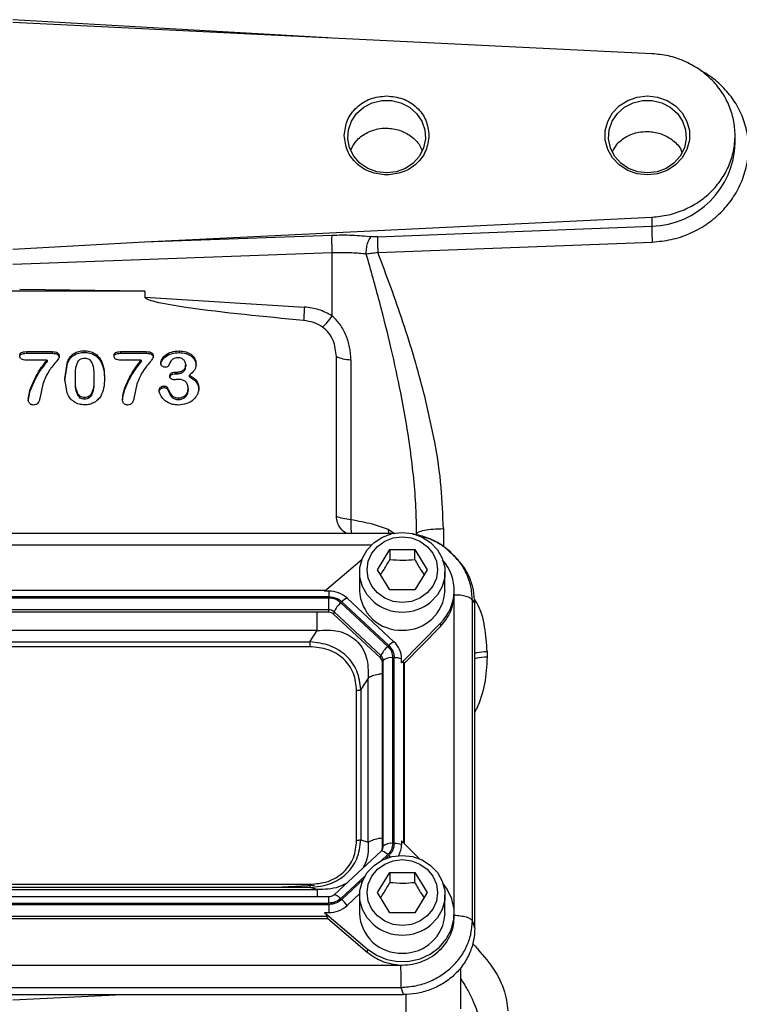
# Model space of a CAD drawing. Header units: inches. Extents: x 0.6 to 16.3, y 0.2 to 11.5.
# Tile 5 of 17: x 4.6 to 6.6, y 6.1 to 9. Entities that reach past the tile are written whole.
import ezdxf

# ---------------------------------------------------------------- set-up
doc = ezdxf.new("R2010")
doc.units = ezdxf.units.IN
doc.header["$MEASUREMENT"] = 0

msp = doc.modelspace()

# ---------------------------------------------------------------- linework, layer by layer
at = {"color": 8, "linetype": 'Continuous', "lineweight": 25}
for p, q in [((5.4595, 8.9018), (4.5497, 8.9542)), ((5.6364, 7.4693), (5.635, 7.4803)), ((5.635, 7.4803), (5.6539, 7.4693)), ((5.7936, 7.4831), (5.7936, 7.4304)), ((5.5847, 7.4351), (3.5155, 7.4351)), ((5.825, 6.3761), (5.825, 7.2906)), ((5.679, 6.5744), (5.679, 7.0967)), ((5.6148, 6.5237), (5.6329, 6.5406)), ((5.6262, 6.5289), (5.6358, 6.5379)), ((5.4974, 6.4141), (5.5675, 6.4794)), ((5.5003, 6.4114), (5.5618, 6.4688)), ((5.4626, 6.4006), (5.4626, 6.4185)), ((5.6851, 6.1369), (5.6851, 6.0687))]:
    msp.add_line(p, q, dxfattribs=at)
at = {"color": 7, "linetype": 'Continuous', "lineweight": 25}
for p, q in [((6.3963, 8.8559), (4.5497, 8.9463)), ((6.3833, 8.6312), (6.3831, 8.6312)), ((6.6364, 8.5979), (6.6364, 8.6197)), ((4.9302, 8.3118), (6.3963, 8.3836)), ((6.3963, 8.3836), (6.3963, 8.3576)), ((5.6037, 8.3265), (6.3963, 8.3576)), ((4.5495, 8.2911), (4.9302, 8.3118)), ((4.9302, 8.3118), (5.4712, 8.3315)), ((5.6044, 8.2812), (6.397, 8.3115)), ((5.4719, 8.2799), (4.5497, 8.2463)), ((5.4719, 8.2799), (5.4719, 8.0981)), ((4.9316, 8.1697), (4.1679, 8.1697)), ((4.9316, 8.1697), (4.5696, 8.1743)), ((4.9316, 8.1697), (4.9316, 8.152)), ((4.9316, 8.152), (5.392, 8.1237)), ((4.5888, 7.9946), (4.6633, 7.9946)), ((4.5888, 7.9946), (4.5888, 7.9898)), ((4.5888, 7.9898), (4.6633, 7.9898)), ((4.6487, 7.9701), (4.5888, 7.9701)), ((4.6487, 7.9701), (4.6487, 7.9653)), ((4.6633, 7.9946), (4.6633, 7.9898)), ((4.7565, 7.9972), (4.7565, 7.9924)), ((4.8608, 7.9946), (4.9353, 7.9946)), ((4.8608, 7.9946), (4.8608, 7.9898)), ((4.8608, 7.9898), (4.9353, 7.9898)), ((4.9207, 7.9701), (4.8608, 7.9701)), ((4.9207, 7.9701), (4.9207, 7.9653)), ((4.9353, 7.9946), (4.9353, 7.9898)), ((5.0304, 7.9967), (5.0304, 7.9919)), ((5.4845, 7.5181), (5.4845, 7.9803)), ((5.5264, 7.9707), (5.5264, 7.5085)), ((4.7, 7.9163), (4.7074, 7.9664)), ((4.7, 7.9116), (4.7074, 7.9617)), ((4.7074, 7.9664), (4.7074, 7.9617)), ((4.8059, 7.9668), (4.8059, 7.962)), ((5.0492, 7.9573), (5.0492, 7.9525)), ((4.7067, 7.8744), (4.7, 7.9163)), ((4.7306, 7.9146), (4.7306, 7.9194)), ((4.7838, 7.9202), (4.7838, 7.9154)), ((5.0195, 7.9354), (5.024, 7.9354)), ((5.0195, 7.9354), (5.0195, 7.9306)), ((5.0195, 7.9306), (5.024, 7.9306)), ((5.024, 7.9354), (5.024, 7.9306)), ((5.0602, 7.9219), (5.0602, 7.9267)), ((4.6362, 7.9003), (4.6276, 7.8592)), ((4.9083, 7.9003), (4.8996, 7.8592)), ((4.9872, 7.8955), (4.9872, 7.8907)), ((4.997, 7.8895), (4.997, 7.8848)), ((5.0563, 7.8881), (5.0563, 7.8833)), ((4.7571, 7.857), (4.7571, 7.8618)), ((5.0282, 7.8609), (5.0282, 7.8561)), ((5.6488, 7.4693), (3.4513, 7.4693)), ((5.6031, 7.3644), (5.6391, 7.4226)), ((5.6391, 7.4226), (5.7111, 7.4226)), ((5.6391, 7.4226), (5.6391, 7.394)), ((5.7111, 7.4226), (5.7471, 7.3644)), ((5.7111, 7.394), (5.7111, 7.4226)), ((5.8281, 7.4015), (5.8123, 7.4154)), ((5.8355, 7.3934), (5.828, 7.4017)), ((5.4507, 7.3027), (5.5588, 7.3952)), ((5.5517, 7.3568), (5.5517, 7.3047)), ((5.6391, 7.3062), (5.6031, 7.3644)), ((5.7471, 7.3644), (5.7111, 7.3062)), ((5.7984, 7.3047), (5.7984, 7.3568)), ((5.4525, 7.3042), (3.6477, 7.3042)), ((5.4626, 7.3027), (5.4507, 7.3027)), ((5.4626, 7.3027), (5.4626, 7.2862)), ((5.7111, 7.3062), (5.6391, 7.3062)), ((5.825, 7.2906), (5.8251, 7.2951)), ((5.8251, 7.2951), (5.8251, 7.3047)), ((5.4626, 7.2862), (3.6376, 7.2862)), ((5.4626, 7.2824), (3.6376, 7.2824)), ((5.4626, 7.2484), (5.4626, 7.2824)), ((5.6329, 7.1424), (5.4974, 7.2689)), ((5.6358, 7.1451), (5.5003, 7.2716)), ((5.651, 7.1557), (5.5155, 7.2822)), ((5.8775, 6.3493), (5.8775, 7.2759)), ((5.8844, 7.2682), (5.8775, 7.2759)), ((5.8844, 6.3287), (5.8844, 7.2682)), ((5.4626, 7.2484), (3.6376, 7.2484)), ((5.4626, 7.2413), (3.6376, 7.2413)), ((5.4626, 7.2413), (5.4626, 7.2484)), ((5.4779, 7.2424), (5.4762, 7.236)), ((5.6118, 7.1095), (5.4762, 7.236)), ((5.6134, 7.1159), (5.4779, 7.2424)), ((5.7857, 7.2101), (5.6729, 7.0952)), ((5.7857, 7.2101), (5.7857, 7.2005)), ((5.4291, 7.1886), (3.671, 7.1886)), ((5.4078, 7.1554), (5.4291, 7.1886)), ((5.7857, 7.2005), (5.6814, 7.0943)), ((3.6924, 7.1554), (5.4078, 7.1554)), ((5.4078, 7.1416), (3.6924, 7.1416)), ((5.6118, 7.1095), (5.6134, 7.1159)), ((5.9203, 7.1277), (5.9203, 7.1114)), ((5.6198, 7.1016), (5.6174, 7.0967)), ((5.6174, 6.56), (5.6174, 7.0967)), ((5.6198, 6.5648), (5.6198, 7.1016)), ((5.6474, 6.5731), (5.6474, 7.1099)), ((5.6515, 6.5731), (5.6515, 7.1099)), ((5.6729, 7.0952), (5.6729, 7.1063)), ((5.6814, 7.0943), (5.679, 7.0967)), ((5.6814, 6.572), (5.6814, 7.0943)), ((5.5764, 7.0512), (5.555, 7.018)), ((5.5764, 6.5768), (5.5764, 7.0512)), ((5.5429, 6.581), (5.5429, 7.0155)), ((5.555, 7.018), (5.555, 6.5835)), ((5.555, 6.5835), (5.5764, 6.5768)), ((5.7235, 6.5291), (5.6729, 6.5806)), ((5.6729, 6.5806), (5.6729, 6.5695)), ((5.6138, 6.551), (5.4783, 6.4245)), ((5.6174, 6.56), (5.6198, 6.5648)), ((5.6031, 6.4309), (5.6391, 6.4891)), ((5.6391, 6.4891), (5.7111, 6.4891)), ((5.6391, 6.4891), (5.6391, 6.4604)), ((5.7111, 6.4891), (5.7471, 6.4309)), ((5.7111, 6.4604), (5.7111, 6.4891)), ((3.671, 6.4394), (5.4291, 6.4394)), ((3.6924, 6.4549), (5.4078, 6.4549)), ((5.4078, 6.4461), (3.6924, 6.4461)), ((5.4212, 6.4516), (5.3082, 6.4461)), ((5.4291, 6.4394), (5.4078, 6.4461)), ((5.4626, 6.4185), (3.6376, 6.4185)), ((5.5155, 6.3936), (5.5518, 6.4276)), ((5.5517, 6.4232), (5.5517, 6.3711)), ((5.6391, 6.3726), (5.6031, 6.4309)), ((5.7471, 6.4309), (5.7111, 6.3726)), ((5.7984, 6.3711), (5.7984, 6.4232)), ((3.6376, 6.4006), (5.4626, 6.4006)), ((3.6376, 6.3968), (5.4626, 6.3968)), ((5.4626, 6.3968), (5.4626, 6.3732)), ((3.6402, 6.3557), (5.46, 6.3557)), ((3.6428, 6.3627), (5.4574, 6.3627)), ((5.4507, 6.3732), (5.5737, 6.2679)), ((5.4507, 6.3732), (5.4626, 6.3732)), ((5.46, 6.3557), (5.4574, 6.3627)), ((5.46, 6.3557), (5.5737, 6.2583)), ((5.7111, 6.3726), (5.6391, 6.3726)), ((5.8251, 6.3616), (5.8251, 6.3711)), ((5.8844, 6.3287), (5.8775, 6.3493)), ((5.5737, 6.2679), (5.5737, 6.2583)), ((3.4299, 6.2216), (5.6702, 6.2216)), ((5.6702, 6.2216), (5.6751, 6.2215)), ((5.8431, 6.2138), (5.8431, 6.0952)), ((3.4288, 6.1568), (5.6713, 6.1568)), ((5.6783, 6.1363), (5.6713, 6.1568)), ((3.4219, 6.1363), (5.6783, 6.1363)), ((4.5497, 6.1208), (4.8668, 6.1363))]:
    msp.add_line(p, q, dxfattribs=at)
at = {"color": 7, "linetype": 'Continuous', "lineweight": 25, "flags": 128}
for points in [[(5.6297, 8.5112), (5.6018, 8.5145), (5.5756, 8.5242), (5.5528, 8.5397), (5.5348, 8.5599), (5.5228, 8.5837), (5.5176, 8.6096), (5.5193, 8.6358), (5.528, 8.6608), (5.5431, 8.683), (5.5637, 8.7011), (5.5884, 8.7137), (5.6157, 8.7203), (5.6438, 8.7203), (5.6711, 8.7137), (5.6958, 8.7011), (5.7164, 8.683), (5.7314, 8.6608), (5.7402, 8.6358), (5.7419, 8.6096), (5.7366, 8.5837), (5.7246, 8.5599), (5.7067, 8.5397), (5.6839, 8.5242), (5.6577, 8.5145), (5.6297, 8.5112)], [(6.3831, 8.734), (6.4124, 8.7307), (6.44, 8.7209), (6.4642, 8.7053), (6.4838, 8.6847), (6.4975, 8.6603), (6.5046, 8.6335), (6.5046, 8.606), (6.4975, 8.5792), (6.4838, 8.5548), (6.4642, 8.5342), (6.44, 8.5186), (6.4124, 8.5088), (6.3831, 8.5055), (6.3538, 8.5088), (6.3262, 8.5186), (6.3019, 8.5342), (6.2823, 8.5548), (6.2686, 8.5792), (6.2616, 8.606), (6.2616, 8.6335), (6.2686, 8.6603), (6.2823, 8.6847), (6.3019, 8.7053), (6.3262, 8.7209), (6.3538, 8.7307), (6.3831, 8.734)], [(6.3831, 8.5112), (6.3551, 8.5145), (6.3289, 8.5242), (6.3061, 8.5397), (6.2882, 8.5599), (6.2762, 8.5837), (6.2709, 8.6096), (6.2727, 8.6358), (6.2814, 8.6608), (6.2965, 8.683), (6.317, 8.7011), (6.3417, 8.7137), (6.369, 8.7203), (6.3972, 8.7203), (6.4245, 8.7137), (6.4491, 8.7011), (6.4697, 8.683), (6.4848, 8.6608), (6.4935, 8.6358), (6.4953, 8.6096), (6.49, 8.5837), (6.478, 8.5599), (6.46, 8.5397), (6.4372, 8.5242), (6.411, 8.5145), (6.3831, 8.5112)], [(5.5937, 7.2702), (5.5933, 7.2706), (5.5736, 7.2914), (5.5598, 7.316), (5.5526, 7.3429), (5.5526, 7.3707), (5.5598, 7.3976), (5.5736, 7.4222), (5.5933, 7.443), (5.6178, 7.4587), (5.6456, 7.4686), (5.6751, 7.4719), (5.7046, 7.4686), (5.7324, 7.4587), (5.7569, 7.443), (5.7766, 7.4222), (5.7904, 7.3976), (5.7975, 7.3707), (5.7975, 7.3429), (5.7904, 7.316), (5.7766, 7.2914), (5.7569, 7.2706), (5.7566, 7.2704)], [(5.6751, 7.2692), (5.6487, 7.2724), (5.6241, 7.282), (5.603, 7.2971), (5.5867, 7.3168), (5.5766, 7.3398), (5.5731, 7.3644), (5.5766, 7.3891), (5.5867, 7.412), (5.603, 7.4318), (5.6241, 7.4469), (5.6487, 7.4564), (5.6751, 7.4597), (5.7015, 7.4564), (5.7261, 7.4469), (5.7472, 7.4318), (5.7634, 7.412), (5.7736, 7.3891), (5.7771, 7.3644), (5.7736, 7.3398), (5.7634, 7.3168), (5.7472, 7.2971), (5.7261, 7.282), (5.7015, 7.2724), (5.6751, 7.2692)], [(5.5937, 6.3366), (5.5933, 6.337), (5.5736, 6.3578), (5.5598, 6.3824), (5.5526, 6.4093), (5.5526, 6.4371), (5.5598, 6.464), (5.5736, 6.4886), (5.5933, 6.5094), (5.6178, 6.5252), (5.6456, 6.535), (5.6751, 6.5383), (5.7046, 6.535), (5.7324, 6.5252), (5.7569, 6.5094), (5.7766, 6.4886), (5.7904, 6.464), (5.7975, 6.4371), (5.7975, 6.4093), (5.7904, 6.3824), (5.7766, 6.3578), (5.7569, 6.337), (5.7566, 6.3368)], [(5.6751, 6.3356), (5.6487, 6.3389), (5.6241, 6.3484), (5.603, 6.3635), (5.5867, 6.3832), (5.5766, 6.4062), (5.5731, 6.4309), (5.5766, 6.4555), (5.5867, 6.4785), (5.603, 6.4982), (5.6241, 6.5133), (5.6487, 6.5228), (5.6751, 6.5261), (5.7015, 6.5228), (5.7261, 6.5133), (5.7472, 6.4982), (5.7634, 6.4785), (5.7736, 6.4555), (5.7771, 6.4309), (5.7736, 6.4062), (5.7634, 6.3832), (5.7472, 6.3635), (5.7261, 6.3484), (5.7015, 6.3389), (5.6751, 6.3356)], [(5.5737, 6.2679), (5.6001, 6.2498), (5.63, 6.2376), (5.662, 6.2316), (5.6947, 6.2323), (5.7264, 6.2395), (5.7557, 6.253), (5.7811, 6.2721), (5.8016, 6.2959), (5.816, 6.3232), (5.8238, 6.3528), (5.8245, 6.3833), (5.8181, 6.4132), (5.805, 6.4411), (5.7926, 6.4582)]]:
    msp.add_lwpolyline(points, dxfattribs=at)
at = {"color": 8, "linetype": 'Continuous', "lineweight": 25, "flags": 128}
for points in [[(5.6329, 6.5406), (5.6295, 6.5436), (5.6262, 6.5463), (5.623, 6.5485), (5.6202, 6.5501), (5.6178, 6.5511), (5.6158, 6.5516), (5.6143, 6.5513), (5.6138, 6.551)], [(5.6358, 6.5379), (5.638, 6.5358), (5.6401, 6.5336), (5.6401, 6.5336)], [(5.4784, 6.4245), (5.4788, 6.4248), (5.4803, 6.425), (5.4822, 6.4246), (5.4847, 6.4236), (5.4875, 6.4219), (5.4906, 6.4198), (5.494, 6.4171), (5.4974, 6.4141)]]:
    msp.add_lwpolyline(points, dxfattribs=at)
at = {"color": 8, "linetype": 'Continuous', "lineweight": 25}
for centre, radius, start, end in [((6.3902, 8.6038), 0.2463, 271.4244, 358.6373), ((5.6745, 7.3701), 0.1285, 231.0336, 270.2379), ((5.6756, 7.3701), 0.1285, 269.7608, 309.1052), ((5.6005, 6.5649), 0.0193, 330.028, 359.8664), ((5.6745, 6.4365), 0.1285, 231.0336, 270.2379), ((5.6756, 6.4365), 0.1285, 269.7608, 309.1052)]:
    msp.add_arc(centre, radius, start, end, dxfattribs=at)
at = {"color": 7, "linetype": 'Continuous', "lineweight": 25}
for centre, radius, start, end in [((5.6913, 7.3046), 0.1336, 314.9343, 41.3902), ((5.463, 7.2251), 0.0776, 47.4101, 90.3067), ((5.6702, 7.3079), 0.1185, 181.5683, 272.3664), ((5.6787, 7.3093), 0.1198, 268.2549, 357.8104), ((5.5445, 7.2139), 0.0724, 130.5237, 156.7761), ((5.5355, 7.2373), 0.0492, 114.0491, 135.7255), ((5.4627, 7.2259), 0.0225, 47.4101, 90.3067), ((5.4627, 7.2213), 0.02, 47.4101, 90.3067), ((5.671, 7.1108), 0.0492, 114.0491, 135.7255), ((5.6053, 7.1059), 0.0676, 0.3768, 47.4752), ((5.68, 7.0874), 0.0724, 130.5237, 156.7761), ((5.6002, 7.1015), 0.0196, 0.3768, 47.4752), ((5.5999, 7.0966), 0.0175, 0.3768, 47.4752), ((5.6427, 7.0755), 0.0347, 82.2097, 131.263), ((5.6529, 7.0524), 0.0575, 69.6232, 91.4049), ((5.6003, 6.56), 0.0171, 330.8804, 359.9097), ((5.6427, 6.5388), 0.0347, 82.2097, 131.263), ((5.6529, 6.5156), 0.0575, 69.6232, 91.4049), ((5.6067, 6.5696), 0.0662, 331.3875, 359.8965), ((5.432, 6.3376), 0.1005, 33.8558, 47.191), ((5.463, 6.4507), 0.0776, 269.6933, 312.5899), ((5.6702, 6.3744), 0.1185, 181.5683, 272.3664), ((5.6787, 6.3757), 0.1198, 268.2549, 357.8104)]:
    msp.add_arc(centre, radius, start, end, dxfattribs=at)
msp.add_ellipse((5.6515, 7.0669), major_axis=(0.0275, 0.0299), ratio=0.170211, start_param=6.275096, end_param=6.798785, dxfattribs=at)
for points in [[(6.3963, 8.3836), (6.4123, 8.3852), (6.4442, 8.3884), (6.4898, 8.4038), (6.5315, 8.4263), (6.5679, 8.456), (6.5977, 8.4915), (6.6198, 8.5316), (6.6334, 8.5749), (6.6379, 8.6197), (6.6334, 8.6646), (6.6198, 8.7079), (6.5977, 8.748), (6.5679, 8.7835), (6.5315, 8.8132), (6.4898, 8.8357), (6.4442, 8.8511), (6.4123, 8.8543), (6.3963, 8.8559)], [(5.5073, 8.6197), (5.5092, 8.6347), (5.5129, 8.6647), (5.5412, 8.7024), (5.5816, 8.7289), (5.6137, 8.7323), (5.6297, 8.734)], [(5.6297, 8.734), (5.6458, 8.7323), (5.6779, 8.7289), (5.7183, 8.7024), (5.7466, 8.6647), (5.7503, 8.6347), (5.7521, 8.6197)], [(5.6297, 8.5055), (5.6137, 8.5072), (5.5816, 8.5106), (5.5412, 8.537), (5.5129, 8.5748), (5.5092, 8.6048), (5.5073, 8.6197)], [(5.7521, 8.6197), (5.7503, 8.6048), (5.7466, 8.5748), (5.7183, 8.537), (5.6779, 8.5106), (5.6458, 8.5072), (5.6297, 8.5055)], [(5.4712, 8.3315), (5.4711, 8.3291), (5.4708, 8.3242), (5.4708, 8.3108), (5.4712, 8.2952), (5.4717, 8.285), (5.4719, 8.2799)], [(5.392, 8.1237), (5.3916, 8.1159), (5.3907, 8.1003), (5.3903, 8.0899), (5.39, 8.0847)], [(5.4845, 7.9803), (5.4904, 7.9781), (5.5023, 7.9737), (5.5184, 7.9717), (5.5264, 7.9707)], [(5.5264, 7.5085), (5.5184, 7.5095), (5.5023, 7.5115), (5.4904, 7.5159), (5.4845, 7.5181)], [(5.7164, 7.4676), (5.7176, 7.4696), (5.7199, 7.4735), (5.7376, 7.4786), (5.763, 7.4822), (5.7834, 7.4828), (5.7936, 7.4831)], [(5.7857, 7.2005), (5.7965, 7.2139), (5.8183, 7.2406), (5.8228, 7.274), (5.825, 7.2906)], [(5.4078, 7.1554), (5.4078, 7.1544), (5.4078, 7.1524), (5.4078, 7.1488), (5.4078, 7.1451), (5.4078, 7.1428), (5.4078, 7.1416)], [(5.6329, 7.1424), (5.6371, 7.1377), (5.6454, 7.1282), (5.6467, 7.116), (5.6474, 7.1099)], [(5.5429, 7.0155), (5.5441, 7.0155), (5.5465, 7.0156), (5.5499, 7.0161), (5.5529, 7.0169), (5.5543, 7.0176), (5.555, 7.018)], [(5.555, 6.5835), (5.5543, 6.5832), (5.5529, 6.5824), (5.5499, 6.5816), (5.5465, 6.5811), (5.5441, 6.581), (5.5429, 6.581)], [(5.6474, 6.5731), (5.6467, 6.567), (5.6454, 6.5548), (5.6371, 6.5453), (5.6329, 6.5406)], [(5.4078, 6.4549), (5.4078, 6.4538), (5.4078, 6.4516), (5.4078, 6.4489), (5.4078, 6.4469), (5.4078, 6.4464), (5.4078, 6.4461)], [(5.4974, 6.4141), (5.4923, 6.4102), (5.4821, 6.4025), (5.4691, 6.4012), (5.4626, 6.4006)], [(5.5737, 6.2583), (5.5881, 6.2482), (5.6167, 6.2279), (5.6524, 6.2237), (5.6702, 6.2216)]]:
    msp.add_open_spline(points, degree=3, dxfattribs=at)
at = {"color": 8, "linetype": 'Continuous', "lineweight": 25}
for points, knots in [([(6.397, 8.3115), (6.4155, 8.3132), (6.4524, 8.3167), (6.5052, 8.3344), (6.5536, 8.3606), (6.5957, 8.3951), (6.6301, 8.4364), (6.6557, 8.4828), (6.6716, 8.5325), (6.6768, 8.5838), (6.6715, 8.6346), (6.6556, 8.6831), (6.6302, 8.7279), (6.5954, 8.7667), (6.564, 8.793), (6.5431, 8.8034), (6.5383, 8.8058)], [0, 0, 0, 0, 0.0759289, 0.1520432, 0.2277797, 0.3031324, 0.3782904, 0.4533348, 0.5281014, 0.6027661, 0.6773531, 0.7520396, 0.8269413, 0.9020857, 0.9775421, 1, 1, 1, 1]), ([(5.5264, 7.5085), (5.5262, 7.5035), (5.5258, 7.4935), (5.5265, 7.4807), (5.5273, 7.4724), (5.5281, 7.4696), (5.5282, 7.4693)], [0, 0, 0, 0, 0.31529, 0.634386, 0.959337, 1, 1, 1, 1]), ([(5.8775, 7.2759), (5.8765, 7.2895), (5.8747, 7.3162), (5.8611, 7.3537), (5.8453, 7.3824), (5.8317, 7.3965), (5.8273, 7.4011)], [0, 0, 0, 0, 0.2974584, 0.5815663, 0.863567, 1, 1, 1, 1]), ([(5.9203, 7.1277), (5.9186, 7.1515), (5.9153, 7.1991), (5.9016, 7.2518), (5.8856, 7.2765), (5.8832, 7.2802)], [0, 0, 0, 0, 0.458047, 0.917332, 1, 1, 1, 1]), ([(5.4291, 7.1886), (5.4291, 7.1944), (5.4291, 7.2059), (5.4291, 7.2244), (5.4291, 7.2364), (5.4291, 7.2413)], [0, 0, 0, 0, 0.368964, 0.737928, 1, 1, 1, 1]), ([(5.8844, 7.1235), (5.8864, 7.1241), (5.8966, 7.127), (5.9097, 7.1274), (5.9203, 7.1277)], [0, 0, 0, 0, 0.1969625, 1, 1, 1, 1]), ([(5.9203, 7.1114), (5.9186, 7.0857), (5.9154, 7.0341), (5.8993, 6.9813), (5.886, 6.9555), (5.8844, 6.9524)], [0, 0, 0, 0, 0.467648, 0.937372, 1, 1, 1, 1]), ([(5.9203, 7.1114), (5.9097, 7.111), (5.8966, 7.1106), (5.8864, 7.1077), (5.8844, 7.1071)], [0, 0, 0, 0, 0.803038, 1, 1, 1, 1]), ([(5.6174, 7.0634), (5.6134, 7.0629), (5.6029, 7.0615), (5.5883, 7.0574), (5.5803, 7.0533), (5.5764, 7.0512)], [0, 0, 0, 0, 0.233719, 0.616859, 1, 1, 1, 1]), ([(5.5764, 6.5768), (5.5768, 6.5582), (5.5775, 6.5323), (5.5649, 6.5086), (5.5614, 6.502)], [0, 0, 0, 0, 0.72314, 1, 1, 1, 1]), ([(5.5764, 6.5768), (5.5803, 6.5789), (5.5883, 6.583), (5.6029, 6.5872), (5.6134, 6.5886), (5.6174, 6.5891)], [0, 0, 0, 0, 0.383142, 0.766285, 1, 1, 1, 1]), ([(5.5129, 6.4568), (5.5056, 6.4533), (5.4795, 6.4409), (5.4503, 6.44), (5.4291, 6.4394)], [0, 0, 0, 0, 0.27686, 1, 1, 1, 1]), ([(5.4291, 6.4394), (5.4291, 6.4377), (5.4291, 6.4344), (5.4291, 6.4264), (5.4291, 6.4199), (5.4291, 6.4185)], [0, 0, 0, 0, 0.441541, 0.883081, 1, 1, 1, 1]), ([(5.8781, 6.2838), (5.8969, 6.2627), (5.9364, 6.2186), (5.9723, 6.1516), (5.9776, 6.1098), (5.9803, 6.089)], [0, 0, 0, 0, 0.3129051, 0.6566476, 1, 1, 1, 1]), ([(5.8431, 6.1826), (5.8454, 6.1792), (5.8518, 6.1699), (5.8634, 6.1501), (5.8768, 6.1245), (5.8885, 6.096), (5.8968, 6.0689), (5.9021, 6.0426), (5.9028, 6.0258), (5.9031, 6.0177)], [0, 0, 0, 0, 0.059371, 0.161744, 0.34573, 0.508352, 0.670782, 0.840827, 1, 1, 1, 1])]:
    msp.add_open_spline(points, degree=3, knots=knots, dxfattribs=at)
at = {"color": 7, "linetype": 'Continuous', "lineweight": 25}
for points, knots in [([(5.526, 8.5767), (5.5307, 8.5858), (5.5407, 8.6055), (5.569, 8.6273), (5.6003, 8.6389), (5.6339, 8.6419), (5.6677, 8.6363), (5.7008, 8.6187), (5.7235, 8.5974), (5.7297, 8.5811), (5.7317, 8.5759)], [0, 0, 0, 0, 0.123817, 0.266594, 0.409822, 0.504878, 0.647508, 0.790138, 0.932789, 1, 1, 1, 1]), ([(6.2824, 8.5723), (6.2862, 8.5797), (6.2955, 8.5975), (6.3224, 8.6177), (6.3536, 8.6298), (6.3747, 8.6308), (6.3831, 8.6312)], [0, 0, 0, 0, 0.208039, 0.504755, 0.802423, 1, 1, 1, 1]), ([(6.3833, 8.6312), (6.396, 8.6299), (6.4213, 8.6273), (6.4542, 8.6089), (6.476, 8.589), (6.4818, 8.5742), (6.4833, 8.5705)], [0, 0, 0, 0, 0.299272, 0.598546, 0.897871, 1, 1, 1, 1]), ([(6.3963, 8.3576), (6.3962, 8.3551), (6.396, 8.3501), (6.3961, 8.3374), (6.3965, 8.324), (6.3969, 8.3157), (6.397, 8.3115)], [0, 0, 0, 0, 0.280042, 0.559389, 0.779742, 1, 1, 1, 1]), ([(5.4712, 8.3315), (5.491, 8.3319), (5.5307, 8.3326), (5.5675, 8.329), (5.5859, 8.3272)], [0, 0, 0, 0, 0.500031, 1, 1, 1, 1]), ([(5.571, 8.2769), (5.571, 8.282), (5.5711, 8.2921), (5.5743, 8.3073), (5.5795, 8.3202), (5.5838, 8.3249), (5.5859, 8.3272)], [0, 0, 0, 0, 0.249932, 0.499864, 0.74956, 1, 1, 1, 1]), ([(5.6037, 8.3265), (5.6006, 8.3265), (5.5945, 8.3264), (5.5888, 8.3269), (5.5859, 8.3272)], [0, 0, 0, 0, 0.498299, 1, 1, 1, 1]), ([(5.6037, 8.3265), (5.6036, 8.3244), (5.6034, 8.3201), (5.6034, 8.3087), (5.6037, 8.2952), (5.6042, 8.2859), (5.6044, 8.2812)], [0, 0, 0, 0, 0.250293, 0.500089, 0.750049, 1, 1, 1, 1]), ([(5.571, 8.2769), (5.5574, 8.2782), (5.5257, 8.2811), (5.4914, 8.2804), (5.4719, 8.2799)], [0, 0, 0, 0, 0.430266, 1, 1, 1, 1]), ([(5.6044, 8.2812), (5.5986, 8.2802), (5.587, 8.2782), (5.5763, 8.2773), (5.571, 8.2769)], [0, 0, 0, 0, 0.501168, 1, 1, 1, 1]), ([(5.7164, 7.4676), (5.716, 7.4932), (5.7151, 7.5467), (5.7086, 7.6276), (5.6989, 7.7097), (5.6862, 7.7925), (5.6682, 7.8904), (5.643, 8.0061), (5.6096, 8.14), (5.5842, 8.2303), (5.571, 8.2769)], [0, 0, 0, 0, 0.092948, 0.193504, 0.293214, 0.391354, 0.496215, 0.65355, 0.821046, 1, 1, 1, 1]), ([(5.7376, 7.8743), (5.7287, 7.9077), (5.7103, 7.9769), (5.6777, 8.0793), (5.6422, 8.1817), (5.617, 8.248), (5.6044, 8.2812)], [0, 0, 0, 0, 0.2407203, 0.4991091, 0.7493041, 1, 1, 1, 1]), ([(5.39, 8.0847), (5.2762, 8.0956), (5.1325, 8.1092), (4.9822, 8.1327), (4.9438, 8.1431), (4.9343, 8.1479), (4.9322, 8.1501), (4.9316, 8.1512), (4.9316, 8.1518), (4.9316, 8.152)], [0, 0, 0, 0, 0.735251, 0.928208, 0.97782, 0.991721, 0.996351, 0.998252, 1, 1, 1, 1]), ([(5.4719, 8.0981), (5.4595, 8.1049), (5.4346, 8.1184), (5.4062, 8.122), (5.392, 8.1237)], [0, 0, 0, 0, 0.499976, 1, 1, 1, 1]), ([(5.4447, 8.0656), (5.4363, 8.0705), (5.4194, 8.0802), (5.3998, 8.0832), (5.39, 8.0847)], [0, 0, 0, 0, 0.500978, 1, 1, 1, 1]), ([(5.4719, 8.0981), (5.4669, 8.0914), (5.4568, 8.0778), (5.4488, 8.0697), (5.4447, 8.0656)], [0, 0, 0, 0, 0.4999675, 1, 1, 1, 1]), ([(5.5264, 7.9707), (5.5257, 7.9831), (5.5243, 8.0074), (5.5131, 8.0425), (5.4965, 8.0741), (5.4799, 8.0903), (5.4719, 8.0981)], [0, 0, 0, 0, 0.265064, 0.523137, 0.769495, 1, 1, 1, 1]), ([(5.4845, 7.9803), (5.4828, 7.9963), (5.4801, 8.0204), (5.4639, 8.0493), (5.4511, 8.0602), (5.4447, 8.0656)], [0, 0, 0, 0, 0.498295, 0.748708, 1, 1, 1, 1]), ([(4.5702, 7.9832), (4.5702, 7.9843), (4.5703, 7.9863), (4.5712, 7.989), (4.5728, 7.9912), (4.5761, 7.9931), (4.5815, 7.9943), (4.5862, 7.9945), (4.5888, 7.9946)], [0, 0, 0, 0, 0.136035, 0.251228, 0.353884, 0.455432, 0.693783, 1, 1, 1, 1]), ([(4.5702, 7.9784), (4.5702, 7.9795), (4.5703, 7.9815), (4.5712, 7.9843), (4.5728, 7.9864), (4.5761, 7.9883), (4.5815, 7.9895), (4.5862, 7.9897), (4.5888, 7.9898)], [0, 0, 0, 0, 0.13624, 0.251492, 0.354081, 0.455499, 0.694432, 1, 1, 1, 1]), ([(4.5888, 7.9701), (4.5861, 7.9702), (4.5812, 7.9703), (4.5756, 7.9724), (4.5727, 7.975), (4.5712, 7.9773), (4.5703, 7.9801), (4.5702, 7.9821), (4.5702, 7.9832)], [0, 0, 0, 0, 0.307352, 0.546387, 0.652221, 0.758481, 0.872423, 1, 1, 1, 1]), ([(4.5945, 7.8579), (4.5953, 7.864), (4.5973, 7.8798), (4.6079, 7.9061), (4.6239, 7.9383), (4.6401, 7.9591), (4.6487, 7.9701)], [0, 0, 0, 0, 0.148151, 0.3808, 0.674486, 1, 1, 1, 1]), ([(4.6836, 7.981), (4.6835, 7.9802), (4.6832, 7.9779), (4.6812, 7.974), (4.6752, 7.9656), (4.6655, 7.9546), (4.6543, 7.9391), (4.644, 7.9215), (4.639, 7.9078), (4.6362, 7.9003)], [0, 0, 0, 0, 0.0255614, 0.0743931, 0.1382907, 0.3533815, 0.5337641, 0.7422867, 1, 1, 1, 1]), ([(4.6633, 7.9946), (4.6664, 7.9945), (4.6717, 7.9943), (4.6779, 7.9923), (4.681, 7.9897), (4.6825, 7.9872), (4.6834, 7.9843), (4.6835, 7.9822), (4.6836, 7.981)], [0, 0, 0, 0, 0.324083, 0.560406, 0.660399, 0.762283, 0.873541, 1, 1, 1, 1]), ([(4.6633, 7.9898), (4.6664, 7.9897), (4.6707, 7.9896), (4.6759, 7.9882), (4.6788, 7.9868), (4.681, 7.9849), (4.6825, 7.9824), (4.6834, 7.9795), (4.6835, 7.9774), (4.6836, 7.9763)], [0, 0, 0, 0, 0.324163, 0.451871, 0.560974, 0.661015, 0.762853, 0.873913, 1, 1, 1, 1]), ([(4.7074, 7.9664), (4.7098, 7.971), (4.7144, 7.9799), (4.7261, 7.99), (4.7404, 7.9962), (4.751, 7.9969), (4.7565, 7.9972)], [0, 0, 0, 0, 0.259574, 0.499925, 0.740236, 1, 1, 1, 1]), ([(4.7074, 7.9617), (4.7098, 7.9663), (4.7144, 7.9752), (4.7261, 7.9852), (4.7405, 7.9915), (4.751, 7.9921), (4.7565, 7.9924)], [0, 0, 0, 0, 0.259698, 0.499935, 0.740361, 1, 1, 1, 1]), ([(4.7306, 7.9194), (4.7306, 7.9341), (4.7305, 7.9512), (4.7394, 7.9683), (4.7441, 7.9729), (4.7502, 7.9757), (4.7546, 7.9759), (4.7569, 7.9761)], [0, 0, 0, 0, 0.630832, 0.731187, 0.819991, 0.906328, 1, 1, 1, 1]), ([(4.7565, 7.9972), (4.7619, 7.9969), (4.7723, 7.9962), (4.7866, 7.99), (4.7983, 7.9801), (4.8033, 7.9714), (4.8059, 7.9668)], [0, 0, 0, 0, 0.256598, 0.497206, 0.737024, 1, 1, 1, 1]), ([(4.7565, 7.9924), (4.7619, 7.9921), (4.7723, 7.9914), (4.7866, 7.9852), (4.7983, 7.9753), (4.8033, 7.9666), (4.8059, 7.962)], [0, 0, 0, 0, 0.256718, 0.497216, 0.737148, 1, 1, 1, 1]), ([(4.7569, 7.9761), (4.7593, 7.9759), (4.7639, 7.9757), (4.7701, 7.9729), (4.7749, 7.9682), (4.784, 7.9516), (4.7839, 7.9347), (4.7838, 7.9202)], [0, 0, 0, 0, 0.098523, 0.18739, 0.275879, 0.378904, 1, 1, 1, 1]), ([(4.8422, 7.9832), (4.8423, 7.9843), (4.8424, 7.9863), (4.8433, 7.989), (4.8449, 7.9912), (4.8481, 7.9931), (4.8536, 7.9943), (4.8582, 7.9945), (4.8608, 7.9946)], [0, 0, 0, 0, 0.136035, 0.251228, 0.353884, 0.455432, 0.693783, 1, 1, 1, 1]), ([(4.8422, 7.9784), (4.8423, 7.9795), (4.8424, 7.9815), (4.8433, 7.9843), (4.8449, 7.9864), (4.8481, 7.9883), (4.8536, 7.9895), (4.8582, 7.9897), (4.8608, 7.9898)], [0, 0, 0, 0, 0.13624, 0.251492, 0.354081, 0.455499, 0.694432, 1, 1, 1, 1]), ([(4.8608, 7.9701), (4.8581, 7.9702), (4.8532, 7.9703), (4.8477, 7.9724), (4.8447, 7.975), (4.8432, 7.9773), (4.8424, 7.9801), (4.8423, 7.9821), (4.8422, 7.9832)], [0, 0, 0, 0, 0.307352, 0.546387, 0.652221, 0.758481, 0.872423, 1, 1, 1, 1]), ([(4.8665, 7.8579), (4.8673, 7.864), (4.8694, 7.8798), (4.88, 7.9061), (4.896, 7.9383), (4.9122, 7.9591), (4.9207, 7.9701)], [0, 0, 0, 0, 0.148151, 0.3808, 0.674486, 1, 1, 1, 1]), ([(4.9556, 7.981), (4.9555, 7.9802), (4.9553, 7.9779), (4.9533, 7.974), (4.9472, 7.9656), (4.9376, 7.9546), (4.9263, 7.9391), (4.9161, 7.9215), (4.9111, 7.9078), (4.9083, 7.9003)], [0, 0, 0, 0, 0.025561, 0.074393, 0.138291, 0.353382, 0.533764, 0.742287, 1, 1, 1, 1]), ([(4.9353, 7.9946), (4.9384, 7.9945), (4.9438, 7.9943), (4.9499, 7.9923), (4.9531, 7.9897), (4.9546, 7.9872), (4.9555, 7.9843), (4.9556, 7.9822), (4.9556, 7.981)], [0, 0, 0, 0, 0.324083, 0.560406, 0.660399, 0.762283, 0.873541, 1, 1, 1, 1]), ([(4.9353, 7.9898), (4.9384, 7.9897), (4.9428, 7.9896), (4.9479, 7.9882), (4.9508, 7.9868), (4.953, 7.9849), (4.9546, 7.9824), (4.9555, 7.9795), (4.9556, 7.9774), (4.9556, 7.9763)], [0, 0, 0, 0, 0.3241632, 0.4518713, 0.5609743, 0.6610146, 0.7628527, 0.8739127, 1, 1, 1, 1]), ([(4.9773, 7.9618), (4.9775, 7.9637), (4.9779, 7.9677), (4.9819, 7.9761), (4.9912, 7.9862), (5.0087, 7.9951), (5.0228, 7.9962), (5.0304, 7.9967)], [0, 0, 0, 0, 0.0853263, 0.1817708, 0.408011, 0.6802175, 1, 1, 1, 1]), ([(4.9773, 7.9571), (4.9775, 7.9589), (4.9779, 7.963), (4.9819, 7.9713), (4.9912, 7.9814), (5.0087, 7.9904), (5.0228, 7.9914), (5.0304, 7.9919)], [0, 0, 0, 0, 0.085406, 0.181775, 0.408014, 0.680219, 1, 1, 1, 1]), ([(5.0272, 7.9768), (5.0234, 7.9766), (5.0181, 7.9763), (5.0121, 7.9733), (5.0053, 7.967), (5.0024, 7.9599), (5, 7.9541)], [0, 0, 0, 0, 0.2837427, 0.4004737, 0.5049217, 1, 1, 1, 1]), ([(5.0492, 7.9573), (5.049, 7.9598), (5.0484, 7.9649), (5.0444, 7.9703), (5.0401, 7.9737), (5.0349, 7.9763), (5.0303, 7.9766), (5.0272, 7.9768)], [0, 0, 0, 0, 0.238971, 0.479096, 0.603797, 0.728532, 1, 1, 1, 1]), ([(5.0304, 7.9967), (5.0371, 7.9963), (5.0498, 7.9954), (5.0638, 7.9883), (5.0718, 7.9806), (5.076, 7.974), (5.0786, 7.9668), (5.0789, 7.9617), (5.0791, 7.9591)], [0, 0, 0, 0, 0.284239, 0.53584, 0.653928, 0.76842, 0.882598, 1, 1, 1, 1]), ([(5.0304, 7.9919), (5.0371, 7.9915), (5.0498, 7.9906), (5.0638, 7.9835), (5.0718, 7.9758), (5.076, 7.9693), (5.0786, 7.962), (5.0789, 7.9569), (5.0791, 7.9543)], [0, 0, 0, 0, 0.284241, 0.535843, 0.654117, 0.768423, 0.882701, 1, 1, 1, 1]), ([(4.5945, 7.8531), (4.5953, 7.8592), (4.5973, 7.875), (4.6079, 7.9013), (4.6239, 7.9335), (4.6401, 7.9543), (4.6487, 7.9653)], [0, 0, 0, 0, 0.148151, 0.3808, 0.674486, 1, 1, 1, 1]), ([(4.8059, 7.9668), (4.8084, 7.9599), (4.8141, 7.9442), (4.8143, 7.9275), (4.8144, 7.9181)], [0, 0, 0, 0, 0.435339, 1, 1, 1, 1]), ([(4.8059, 7.962), (4.8084, 7.9552), (4.8141, 7.9394), (4.8143, 7.9228), (4.8144, 7.9134)], [0, 0, 0, 0, 0.435339, 1, 1, 1, 1]), ([(4.8665, 7.8531), (4.8673, 7.8592), (4.8694, 7.875), (4.88, 7.9013), (4.896, 7.9335), (4.9122, 7.9543), (4.9207, 7.9653)], [0, 0, 0, 0, 0.148151, 0.3808, 0.674486, 1, 1, 1, 1]), ([(4.9892, 7.9495), (4.9885, 7.9496), (4.9871, 7.9497), (4.9842, 7.9506), (4.9815, 7.9523), (4.9794, 7.9547), (4.9777, 7.9576), (4.9775, 7.9601), (4.9773, 7.9618)], [0, 0, 0, 0, 0.109931, 0.220975, 0.463816, 0.593368, 0.72218, 1, 1, 1, 1]), ([(5, 7.9541), (4.9998, 7.9538), (4.9994, 7.9531), (4.9981, 7.9518), (4.996, 7.9506), (4.9928, 7.9497), (4.9905, 7.9496), (4.9892, 7.9495)], [0, 0, 0, 0, 0.1018108, 0.2065771, 0.4400913, 0.7048708, 1, 1, 1, 1]), ([(5.024, 7.9354), (5.0273, 7.9357), (5.0337, 7.9361), (5.0408, 7.9399), (5.0452, 7.944), (5.0476, 7.9479), (5.049, 7.9524), (5.0492, 7.9556), (5.0492, 7.9573)], [0, 0, 0, 0, 0.25195, 0.493492, 0.614205, 0.734247, 0.860789, 1, 1, 1, 1]), ([(5.024, 7.9306), (5.0273, 7.9309), (5.0337, 7.9314), (5.0408, 7.9351), (5.0452, 7.9392), (5.0476, 7.9431), (5.049, 7.9476), (5.0492, 7.9508), (5.0492, 7.9525)], [0, 0, 0, 0, 0.25217, 0.493525, 0.614335, 0.734417, 0.860919, 1, 1, 1, 1]), ([(5.0791, 7.9591), (5.0789, 7.9558), (5.0785, 7.9496), (5.073, 7.9377), (5.0654, 7.9312), (5.0602, 7.9267)], [0, 0, 0, 0, 0.25506, 0.488673, 1, 1, 1, 1]), ([(4.7571, 7.8618), (4.7548, 7.8619), (4.7503, 7.8622), (4.7442, 7.8651), (4.7395, 7.8699), (4.7304, 7.887), (4.7305, 7.9044), (4.7306, 7.9194)], [0, 0, 0, 0, 0.093685, 0.179947, 0.26834, 0.371448, 1, 1, 1, 1]), ([(4.7571, 7.857), (4.7548, 7.8571), (4.7503, 7.8574), (4.7443, 7.8603), (4.7395, 7.8651), (4.7304, 7.8823), (4.7305, 7.8996), (4.7306, 7.9146)], [0, 0, 0, 0, 0.093556, 0.179923, 0.268001, 0.371434, 1, 1, 1, 1]), ([(4.7838, 7.9202), (4.784, 7.9052), (4.7842, 7.8876), (4.7751, 7.8702), (4.7704, 7.8653), (4.7642, 7.8622), (4.7596, 7.8619), (4.7571, 7.8618)], [0, 0, 0, 0, 0.624418, 0.728887, 0.817027, 0.904547, 1, 1, 1, 1]), ([(4.7838, 7.9154), (4.784, 7.9004), (4.7842, 7.8829), (4.7751, 7.8655), (4.7704, 7.8605), (4.7642, 7.8574), (4.7596, 7.8571), (4.7571, 7.857)], [0, 0, 0, 0, 0.624415, 0.72857, 0.817017, 0.904289, 1, 1, 1, 1]), ([(4.8144, 7.9181), (4.8144, 7.9082), (4.8144, 7.8902), (4.8072, 7.8736), (4.8039, 7.8662)], [0, 0, 0, 0, 0.555597, 1, 1, 1, 1]), ([(5.0035, 7.9243), (5.0035, 7.9251), (5.0036, 7.9266), (5.0044, 7.9288), (5.0057, 7.9308), (5.0075, 7.9324), (5.0098, 7.9338), (5.0138, 7.9352), (5.0171, 7.9353), (5.0195, 7.9354)], [0, 0, 0, 0, 0.112727, 0.21922, 0.325103, 0.436096, 0.554994, 0.685767, 1, 1, 1, 1]), ([(5.0035, 7.9195), (5.0035, 7.9203), (5.0036, 7.9219), (5.0044, 7.924), (5.0057, 7.926), (5.0075, 7.9277), (5.0098, 7.929), (5.0138, 7.9304), (5.0171, 7.9305), (5.0195, 7.9306)], [0, 0, 0, 0, 0.112982, 0.219554, 0.325361, 0.436166, 0.555326, 0.686195, 1, 1, 1, 1]), ([(5.0164, 7.9134), (5.0145, 7.9135), (5.0118, 7.9137), (5.0087, 7.915), (5.0068, 7.9163), (5.0053, 7.9179), (5.0038, 7.9205), (5.0036, 7.9227), (5.0035, 7.9243)], [0, 0, 0, 0, 0.28104, 0.404049, 0.521528, 0.635146, 0.749191, 1, 1, 1, 1]), ([(5.0293, 7.9143), (5.027, 7.9142), (5.0234, 7.914), (5.0191, 7.9136), (5.0171, 7.9135), (5.0164, 7.9134)], [0, 0, 0, 0, 0.534794, 0.834424, 1, 1, 1, 1]), ([(5.0563, 7.8881), (5.0561, 7.8918), (5.0557, 7.8972), (5.0525, 7.9036), (5.0493, 7.9075), (5.0453, 7.9105), (5.0388, 7.9136), (5.0332, 7.914), (5.0293, 7.9143)], [0, 0, 0, 0, 0.269749, 0.389969, 0.506846, 0.622633, 0.739981, 1, 1, 1, 1]), ([(5.0602, 7.9267), (5.0643, 7.9244), (5.0719, 7.9201), (5.0806, 7.9111), (5.0861, 7.9007), (5.0867, 7.8932), (5.087, 7.8894)], [0, 0, 0, 0, 0.279828, 0.527212, 0.760172, 1, 1, 1, 1]), ([(5.0602, 7.9219), (5.0643, 7.9196), (5.0719, 7.9153), (5.0806, 7.9063), (5.0861, 7.8959), (5.0867, 7.8884), (5.087, 7.8846)], [0, 0, 0, 0, 0.2798277, 0.527212, 0.7601719, 1, 1, 1, 1]), ([(4.9726, 7.8821), (4.9727, 7.8839), (4.973, 7.8866), (4.9748, 7.8898), (4.9773, 7.8925), (4.9814, 7.895), (4.9852, 7.8953), (4.9872, 7.8955)], [0, 0, 0, 0, 0.2585215, 0.3800806, 0.5035966, 0.7458987, 1, 1, 1, 1]), ([(4.9726, 7.8773), (4.9727, 7.8791), (4.973, 7.8819), (4.9748, 7.8851), (4.9773, 7.8877), (4.9814, 7.8902), (4.9852, 7.8905), (4.9872, 7.8907)], [0, 0, 0, 0, 0.2600126, 0.3812247, 0.5038603, 0.7475274, 1, 1, 1, 1]), ([(4.9872, 7.8955), (4.9882, 7.8954), (4.9903, 7.8952), (4.9932, 7.8939), (4.9957, 7.8921), (4.9966, 7.8904), (4.997, 7.8895)], [0, 0, 0, 0, 0.2492251, 0.5132841, 0.7680413, 1, 1, 1, 1]), ([(4.9872, 7.8907), (4.9882, 7.8906), (4.9903, 7.8904), (4.9932, 7.8891), (4.9957, 7.8873), (4.9966, 7.8856), (4.997, 7.8848)], [0, 0, 0, 0, 0.250734, 0.513426, 0.769265, 1, 1, 1, 1]), ([(4.997, 7.8895), (5.0003, 7.8818), (5.0042, 7.8725), (5.013, 7.8647), (5.0192, 7.8616), (5.0245, 7.8612), (5.0282, 7.8609)], [0, 0, 0, 0, 0.558673, 0.663786, 0.768922, 1, 1, 1, 1]), ([(4.997, 7.8848), (5.0003, 7.877), (5.0042, 7.8677), (5.013, 7.86), (5.0192, 7.8568), (5.0245, 7.8564), (5.0282, 7.8561)], [0, 0, 0, 0, 0.55869, 0.663885, 0.769056, 1, 1, 1, 1]), ([(5.087, 7.8894), (5.0868, 7.8863), (5.0864, 7.88), (5.0832, 7.8708), (5.0781, 7.8623), (5.0686, 7.8523), (5.0518, 7.8424), (5.0361, 7.8411), (5.0279, 7.8404)], [0, 0, 0, 0, 0.11489, 0.230575, 0.347891, 0.468517, 0.721149, 1, 1, 1, 1]), ([(5.0282, 7.8609), (5.0316, 7.8613), (5.0387, 7.862), (5.0481, 7.8678), (5.0536, 7.8751), (5.056, 7.8823), (5.0562, 7.8861), (5.0563, 7.8881)], [0, 0, 0, 0, 0.230148, 0.469793, 0.726191, 0.858828, 1, 1, 1, 1]), ([(4.6095, 7.8404), (4.6084, 7.8405), (4.6063, 7.8405), (4.6033, 7.8414), (4.6007, 7.8428), (4.5984, 7.8448), (4.5966, 7.8474), (4.5948, 7.8517), (4.5946, 7.8554), (4.5945, 7.8579)], [0, 0, 0, 0, 0.12032, 0.232382, 0.341633, 0.453928, 0.572073, 0.699559, 1, 1, 1, 1]), ([(4.6276, 7.8592), (4.6268, 7.8562), (4.6255, 7.851), (4.6221, 7.8453), (4.6187, 7.8426), (4.6149, 7.8408), (4.6117, 7.8406), (4.6095, 7.8404)], [0, 0, 0, 0, 0.336295, 0.579106, 0.680526, 0.781643, 1, 1, 1, 1]), ([(4.7574, 7.8406), (4.7519, 7.8411), (4.7411, 7.8419), (4.7264, 7.8492), (4.7141, 7.86), (4.7092, 7.8695), (4.7067, 7.8744)], [0, 0, 0, 0, 0.245947, 0.48929, 0.738236, 1, 1, 1, 1]), ([(4.8039, 7.8662), (4.8012, 7.8624), (4.7959, 7.855), (4.7846, 7.8469), (4.7715, 7.8415), (4.7622, 7.8409), (4.7574, 7.8406)], [0, 0, 0, 0, 0.257769, 0.504694, 0.749046, 1, 1, 1, 1]), ([(4.8815, 7.8404), (4.8804, 7.8405), (4.8783, 7.8405), (4.8753, 7.8414), (4.8727, 7.8428), (4.8705, 7.8448), (4.8687, 7.8474), (4.8669, 7.8517), (4.8667, 7.8554), (4.8665, 7.8579)], [0, 0, 0, 0, 0.12032, 0.232382, 0.341633, 0.453928, 0.572073, 0.699559, 1, 1, 1, 1]), ([(4.8996, 7.8592), (4.8989, 7.8562), (4.8975, 7.851), (4.8941, 7.8453), (4.8907, 7.8426), (4.8869, 7.8408), (4.8837, 7.8406), (4.8815, 7.8404)], [0, 0, 0, 0, 0.336295, 0.579106, 0.680526, 0.781643, 1, 1, 1, 1]), ([(5.0279, 7.8404), (5.0237, 7.8406), (5.0154, 7.841), (5.0008, 7.8455), (4.9862, 7.8546), (4.9773, 7.8669), (4.9733, 7.8761), (4.9728, 7.8803), (4.9726, 7.8821)], [0, 0, 0, 0, 0.164026, 0.317071, 0.591702, 0.82765, 0.925159, 1, 1, 1, 1]), ([(5.0282, 7.8561), (5.0316, 7.8565), (5.0387, 7.8572), (5.0481, 7.863), (5.0536, 7.8704), (5.056, 7.8775), (5.0562, 7.8813), (5.0563, 7.8833)], [0, 0, 0, 0, 0.23015, 0.469797, 0.726338, 0.858994, 1, 1, 1, 1]), ([(5.7936, 7.4831), (5.7923, 7.5228), (5.7895, 7.6061), (5.7698, 7.7372), (5.7487, 7.8273), (5.7376, 7.8743)], [0, 0, 0, 0, 0.303703, 0.636259, 1, 1, 1, 1]), ([(5.5138, 7.4693), (5.5133, 7.4695), (5.5065, 7.4723), (5.4966, 7.4827), (5.4863, 7.4994), (5.4851, 7.512), (5.4845, 7.5181)], [0, 0, 0, 0, 0.024713, 0.355632, 0.68655, 1, 1, 1, 1]), ([(5.635, 7.4803), (5.6201, 7.4857), (5.5877, 7.4973), (5.5478, 7.5046), (5.5264, 7.5085)], [0, 0, 0, 0, 0.462233, 1, 1, 1, 1]), ([(5.8123, 7.4154), (5.8063, 7.421), (5.7895, 7.4369), (5.7549, 7.4537), (5.7241, 7.4647), (5.7072, 7.466), (5.705, 7.4661)], [0, 0, 0, 0, 0.203487, 0.579568, 0.947572, 1, 1, 1, 1]), ([(5.8273, 7.4011), (5.823, 7.406), (5.8104, 7.4207), (5.7832, 7.4391), (5.7565, 7.4533), (5.7399, 7.4574), (5.7363, 7.4583)], [0, 0, 0, 0, 0.18188, 0.538214, 0.899092, 1, 1, 1, 1]), ([(5.6122, 7.3496), (5.6156, 7.3546), (5.6246, 7.3678), (5.6335, 7.3839), (5.6391, 7.394)], [0, 0, 0, 0, 0.376375, 1, 1, 1, 1]), ([(5.6391, 7.394), (5.6519, 7.3929), (5.676, 7.391), (5.6999, 7.393), (5.7111, 7.394)], [0, 0, 0, 0, 0.534747, 1, 1, 1, 1]), ([(5.7111, 7.394), (5.7175, 7.3824), (5.7265, 7.3663), (5.7354, 7.3532), (5.7379, 7.3495)], [0, 0, 0, 0, 0.718831, 1, 1, 1, 1]), ([(5.8844, 7.2682), (5.8837, 7.2807), (5.8823, 7.3051), (5.8705, 7.3411), (5.855, 7.371), (5.8403, 7.3869), (5.8348, 7.3928)], [0, 0, 0, 0, 0.274891, 0.537423, 0.82756, 1, 1, 1, 1]), ([(5.8775, 7.2759), (5.8758, 7.278), (5.8724, 7.2823), (5.8599, 7.2874), (5.8436, 7.2912), (5.8312, 7.2908), (5.825, 7.2906)], [0, 0, 0, 0, 0.24973, 0.499459, 0.749189, 1, 1, 1, 1]), ([(5.4626, 7.2862), (5.4696, 7.2856), (5.4766, 7.2849), (5.4835, 7.2822), (5.4867, 7.2809), (5.4929, 7.2779), (5.4977, 7.2738), (5.5003, 7.2716)], [0, 0, 0, 0, 0.498697, 0.503014, 0.535598, 0.74951, 1, 1, 1, 1]), ([(5.4974, 7.2689), (5.4923, 7.2728), (5.4821, 7.2806), (5.469, 7.2818), (5.4626, 7.2824)], [0, 0, 0, 0, 0.5040183, 1, 1, 1, 1]), ([(5.4291, 7.1886), (5.4501, 7.1897), (5.4812, 7.1914), (5.5188, 7.1772), (5.5423, 7.1607), (5.5602, 7.1385), (5.5765, 7.1024), (5.5764, 7.0718), (5.5764, 7.0512)], [0, 0, 0, 0, 0.257397, 0.381604, 0.5, 0.618395, 0.742603, 1, 1, 1, 1]), ([(5.555, 7.018), (5.5528, 7.0364), (5.5496, 7.0636), (5.5313, 7.0955), (5.5135, 7.116), (5.4915, 7.1327), (5.4571, 7.15), (5.4276, 7.1532), (5.4078, 7.1554)], [0, 0, 0, 0, 0.2558598, 0.3792721, 0.500008, 0.6203977, 0.7441597, 1, 1, 1, 1]), ([(5.6358, 7.1451), (5.6403, 7.14), (5.6448, 7.1349), (5.6476, 7.1285), (5.6489, 7.1254), (5.6509, 7.1192), (5.6513, 7.1131), (5.6515, 7.1099)], [0, 0, 0, 0, 0.498697, 0.503014, 0.535598, 0.74951, 1, 1, 1, 1]), ([(5.5429, 7.0155), (5.5413, 7.0323), (5.5389, 7.0575), (5.5226, 7.0875), (5.5059, 7.107), (5.4849, 7.1227), (5.4528, 7.1379), (5.4257, 7.1401), (5.4078, 7.1416)], [0, 0, 0, 0, 0.250062, 0.376118, 0.5, 0.623757, 0.749938, 1, 1, 1, 1]), ([(5.4078, 6.4461), (5.4276, 6.4479), (5.4571, 6.4506), (5.4915, 6.4676), (5.5135, 6.4841), (5.5313, 6.5047), (5.5496, 6.537), (5.5528, 6.5648), (5.555, 6.5835)], [0, 0, 0, 0, 0.2558598, 0.3792721, 0.500008, 0.6203977, 0.7441597, 1, 1, 1, 1]), ([(5.4078, 6.4549), (5.4257, 6.4564), (5.4527, 6.4586), (5.4849, 6.4738), (5.5058, 6.4894), (5.5226, 6.509), (5.5389, 6.539), (5.5413, 6.5642), (5.5429, 6.581)], [0, 0, 0, 0, 0.250062, 0.376118, 0.5, 0.623757, 0.749938, 1, 1, 1, 1]), ([(5.617, 6.5554), (5.6168, 6.5548), (5.6162, 6.5533), (5.6147, 6.5519), (5.6138, 6.551)], [0, 0, 0, 0, 0.36361, 1, 1, 1, 1]), ([(5.6515, 6.5731), (5.6508, 6.5666), (5.65, 6.56), (5.6472, 6.5535), (5.6458, 6.5506), (5.6425, 6.5448), (5.6382, 6.5403), (5.6358, 6.5379)], [0, 0, 0, 0, 0.498697, 0.503014, 0.535598, 0.74951, 1, 1, 1, 1]), ([(5.6122, 6.416), (5.6156, 6.421), (5.6246, 6.4342), (5.6335, 6.4503), (5.6391, 6.4604)], [0, 0, 0, 0, 0.376375, 1, 1, 1, 1]), ([(5.6391, 6.4604), (5.6519, 6.4594), (5.676, 6.4574), (5.6999, 6.4594), (5.7111, 6.4604)], [0, 0, 0, 0, 0.534747, 1, 1, 1, 1]), ([(5.7111, 6.4604), (5.7175, 6.4488), (5.7265, 6.4327), (5.7354, 6.4196), (5.7379, 6.416)], [0, 0, 0, 0, 0.718831, 1, 1, 1, 1]), ([(5.4783, 6.4245), (5.4774, 6.4237), (5.4747, 6.4214), (5.4692, 6.419), (5.4645, 6.4187), (5.4626, 6.4185)], [0, 0, 0, 0, 0.234981, 0.672884, 1, 1, 1, 1]), ([(5.5003, 6.4114), (5.4948, 6.4072), (5.4894, 6.403), (5.4825, 6.4004), (5.4792, 6.3992), (5.4725, 6.3973), (5.4661, 6.3969), (5.4626, 6.3968)], [0, 0, 0, 0, 0.498697, 0.503014, 0.535598, 0.74951, 1, 1, 1, 1]), ([(5.4507, 6.3732), (5.4522, 6.3711), (5.4552, 6.3672), (5.4567, 6.3642), (5.4574, 6.3627)], [0, 0, 0, 0, 0.524141, 1, 1, 1, 1]), ([(5.6713, 6.1568), (5.6857, 6.1579), (5.7138, 6.1601), (5.7538, 6.173), (5.7896, 6.1918), (5.8204, 6.2164), (5.8455, 6.2458), (5.8635, 6.2784), (5.8751, 6.3133), (5.8767, 6.3371), (5.8775, 6.3493)], [0, 0, 0, 0, 0.13356, 0.261125, 0.387745, 0.511891, 0.635099, 0.759877, 0.877169, 1, 1, 1, 1]), ([(5.6751, 6.2215), (5.6851, 6.2221), (5.7051, 6.2232), (5.734, 6.2318), (5.7605, 6.2453), (5.7836, 6.2635), (5.8023, 6.2856), (5.8159, 6.3108), (5.8239, 6.3365), (5.8244, 6.3537), (5.8247, 6.3616)], [0, 0, 0, 0, 0.127572, 0.255144, 0.382716, 0.510288, 0.63786, 0.765432, 0.893004, 1, 1, 1, 1]), ([(5.825, 6.3661), (5.8312, 6.3654), (5.8436, 6.3641), (5.8599, 6.3609), (5.8724, 6.3557), (5.8758, 6.3514), (5.8775, 6.3493)], [0, 0, 0, 0, 0.250811, 0.500541, 0.75027, 1, 1, 1, 1]), ([(5.8844, 6.3287), (5.8837, 6.3169), (5.8824, 6.2925), (5.871, 6.2565), (5.8521, 6.222), (5.8254, 6.1913), (5.7926, 6.1664), (5.7557, 6.1488), (5.7171, 6.1382), (5.691, 6.1369), (5.6783, 6.1363)], [0, 0, 0, 0, 0.117637, 0.241401, 0.369555, 0.5, 0.630445, 0.758599, 0.882363, 1, 1, 1, 1]), ([(5.6713, 6.1568), (5.6713, 6.1605), (5.6714, 6.168), (5.6713, 6.1848), (5.6716, 6.2035), (5.6707, 6.2156), (5.6702, 6.2216)], [0, 0, 0, 0, 0.24973, 0.499459, 0.749189, 1, 1, 1, 1])]:
    msp.add_open_spline(points, degree=3, knots=knots, dxfattribs=at)

doc.saveas('drawing.dxf')
